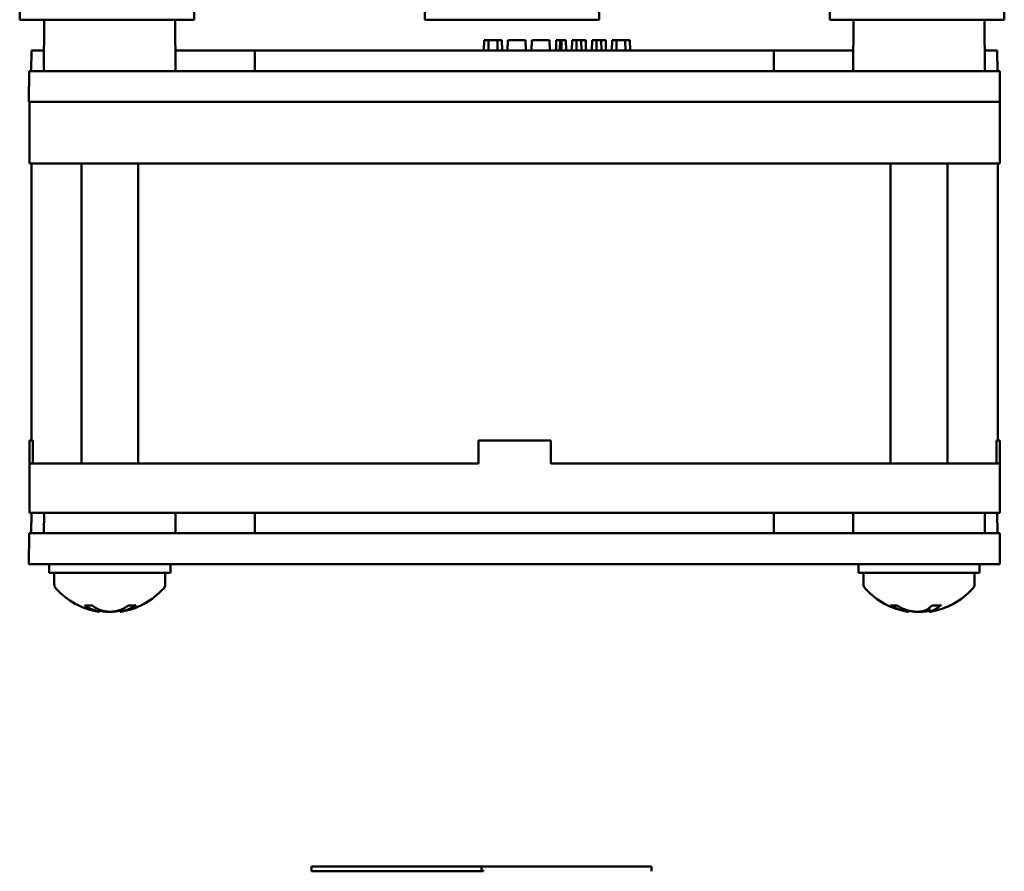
# Model space of a CAD drawing. Header units: inches. Extents: x 1 to 24, y 0.4 to 18.8.
# Tile 5 of 25: x 9.5 to 11.9, y 6.4 to 8.4. Entities that reach past the tile are written whole.
import ezdxf

# ---------------------------------------------------------------- set-up
doc = ezdxf.new("R2010")
doc.units = ezdxf.units.IN
doc.header["$LTSCALE"] = 0.8
doc.header["$MEASUREMENT"] = 0
doc.layers.add('Visible (ANSI)', color=7, linetype='Continuous', lineweight=50)

msp = doc.modelspace()

# ---------------------------------------------------------------- linework, layer by layer
at = {"layer": 'Visible (ANSI)'}
for p, q in [((9.5427, 8.4491), (9.5422, 8.5041)), ((9.9667, 8.4491), (9.9671, 8.5041)), ((10.5277, 8.4491), (10.5272, 8.5041)), ((10.9517, 8.4491), (10.9521, 8.5041)), ((11.5127, 8.4491), (11.5122, 8.5041)), ((11.9367, 8.4491), (11.9371, 8.5041)), ((9.5427, 8.4491), (9.9667, 8.4491)), ((9.6021, 8.4491), (9.601, 8.3241)), ((9.9202, 8.4491), (9.9213, 8.3241)), ((10.5277, 8.4491), (10.9517, 8.4491)), ((11.5127, 8.4491), (11.9367, 8.4491)), ((11.5706, 8.4491), (11.5695, 8.3241)), ((11.8887, 8.4491), (11.8898, 8.3241)), ((10.6715, 8.3741), (10.6717, 8.3991)), ((10.6828, 8.3991), (10.6717, 8.3991)), ((10.6827, 8.3741), (10.6828, 8.3991)), ((10.704, 8.3991), (10.6828, 8.3991)), ((10.7152, 8.3991), (10.704, 8.3991)), ((10.7041, 8.3741), (10.704, 8.3991)), ((10.7155, 8.3741), (10.7152, 8.3991)), ((10.7152, 8.3991), (10.7152, 8.3991)), ((10.7155, 8.3741), (10.7152, 8.3991)), ((10.7289, 8.3741), (10.7292, 8.3991)), ((10.7728, 8.3991), (10.7292, 8.3991)), ((10.773, 8.3741), (10.7728, 8.3991)), ((10.7872, 8.3741), (10.7876, 8.3991)), ((10.8311, 8.3991), (10.7876, 8.3991)), ((10.8313, 8.3741), (10.8311, 8.3991)), ((10.8472, 8.3741), (10.8474, 8.3991)), ((10.8565, 8.3991), (10.8474, 8.3991)), ((10.8563, 8.3741), (10.8565, 8.3991)), ((10.8597, 8.3991), (10.8565, 8.3991)), ((10.8708, 8.3991), (10.8597, 8.3991)), ((10.8598, 8.3741), (10.8597, 8.3991)), ((10.8711, 8.3741), (10.8708, 8.3991)), ((10.8855, 8.3741), (10.8857, 8.3991)), ((10.8968, 8.3991), (10.8857, 8.3991)), ((10.8967, 8.3741), (10.8968, 8.3991)), ((10.9083, 8.3991), (10.8968, 8.3991)), ((10.9193, 8.3991), (10.9083, 8.3991)), ((10.9084, 8.3741), (10.9083, 8.3991)), ((10.9195, 8.3741), (10.9193, 8.3991)), ((10.9341, 8.3741), (10.9344, 8.3991)), ((10.9454, 8.3991), (10.9344, 8.3991)), ((10.9453, 8.3741), (10.9454, 8.3991)), ((10.9569, 8.3991), (10.9454, 8.3991)), ((10.9679, 8.3991), (10.9569, 8.3991)), ((10.957, 8.3741), (10.9569, 8.3991)), ((10.9682, 8.3741), (10.9679, 8.3991)), ((10.9827, 8.3741), (10.9829, 8.3991)), ((10.994, 8.3991), (10.9829, 8.3991)), ((10.9939, 8.3741), (10.994, 8.3991)), ((11.0153, 8.3991), (10.994, 8.3991)), ((11.0264, 8.3991), (11.0153, 8.3991)), ((11.0154, 8.3741), (11.0153, 8.3991)), ((11.0268, 8.3741), (11.0264, 8.3991)), ((11.0264, 8.3991), (11.0264, 8.3991)), ((11.0268, 8.3741), (11.0264, 8.3991)), ((9.5704, 8.3241), (9.5708, 8.3741)), ((9.6014, 8.3741), (9.5708, 8.3741)), ((10.1145, 8.3741), (9.9209, 8.3741)), ((10.1143, 8.3241), (10.1145, 8.3741)), ((11.3763, 8.3741), (10.1145, 8.3741)), ((11.5699, 8.3741), (11.3763, 8.3741)), ((11.3765, 8.3241), (11.3763, 8.3741)), ((11.92, 8.3741), (11.8894, 8.3741)), ((11.9204, 8.3241), (11.92, 8.3741)), ((9.565, 8.3241), (9.5643, 8.2491)), ((9.565, 8.3241), (9.69, 8.3241)), ((9.69, 8.3241), (11.8009, 8.3241)), ((11.8009, 8.3241), (11.9259, 8.3241)), ((11.9265, 8.2491), (11.9259, 8.3241)), ((9.5662, 8.2491), (9.5643, 8.2491)), ((9.5662, 8.2491), (9.6662, 8.2491)), ((9.5662, 8.2491), (9.5662, 8.0991)), ((9.6679, 8.2491), (9.6662, 8.2491)), ((9.6893, 8.2491), (9.6679, 8.2491)), ((9.6893, 8.2491), (11.8015, 8.2491)), ((11.8229, 8.2491), (11.8015, 8.2491)), ((11.8262, 8.2491), (11.8229, 8.2491)), ((11.8262, 8.2491), (11.9262, 8.2491)), ((11.9265, 8.2491), (11.9262, 8.2491)), ((11.9262, 8.0991), (11.9262, 8.2491)), ((9.6662, 8.0991), (9.5662, 8.0991)), ((9.5712, 7.4251), (9.5712, 8.0991)), ((9.6662, 8.0991), (11.8262, 8.0991)), ((9.6922, 7.3691), (9.6922, 8.0991)), ((9.8302, 7.3691), (9.8302, 8.0991)), ((11.6607, 7.3691), (11.6607, 8.0991)), ((11.7987, 7.3691), (11.7987, 8.0991)), ((11.9262, 8.0991), (11.8262, 8.0991)), ((11.9212, 7.4251), (11.9212, 8.0991)), ((9.5745, 7.4251), (9.5662, 7.4251)), ((9.5662, 7.3691), (9.5662, 7.4251)), ((9.5745, 7.4251), (9.5745, 7.3691)), ((10.6582, 7.3691), (10.6582, 7.4251)), ((10.8342, 7.4251), (10.6582, 7.4251)), ((10.8342, 7.3691), (10.8342, 7.4251)), ((11.9262, 7.4251), (11.9179, 7.4251)), ((11.9179, 7.3691), (11.9179, 7.4251)), ((11.9262, 7.3691), (11.9262, 7.4251)), ((9.5662, 7.3691), (9.5662, 7.2491)), ((9.5662, 7.3691), (9.6662, 7.3691)), ((10.6582, 7.3691), (9.6662, 7.3691)), ((11.8262, 7.3691), (10.8342, 7.3691)), ((11.8262, 7.3691), (11.9262, 7.3691)), ((11.9262, 7.2491), (11.9262, 7.3691)), ((9.6662, 7.2491), (9.5662, 7.2491)), ((9.5704, 7.1991), (9.5708, 7.2491)), ((9.6014, 7.2491), (9.601, 7.1991)), ((11.8262, 7.2491), (9.6662, 7.2491)), ((9.9209, 7.2491), (9.9213, 7.1991)), ((10.1143, 7.1991), (10.1145, 7.2491)), ((11.3765, 7.1991), (11.3763, 7.2491)), ((11.5699, 7.2491), (11.5695, 7.1991)), ((11.9262, 7.2491), (11.8262, 7.2491)), ((11.8894, 7.2491), (11.8898, 7.1991)), ((11.9204, 7.1991), (11.92, 7.2491)), ((9.565, 7.1991), (9.5643, 7.1241)), ((9.565, 7.1991), (9.69, 7.1991)), ((9.69, 7.1991), (11.8009, 7.1991)), ((11.8009, 7.1991), (11.9259, 7.1991)), ((11.9265, 7.1241), (11.9259, 7.1991)), ((9.6893, 7.1241), (9.5643, 7.1241)), ((9.6137, 7.1241), (9.6137, 7.1031)), ((9.6893, 7.1241), (11.8015, 7.1241)), ((9.9087, 7.1241), (9.9087, 7.1031)), ((11.5822, 7.1241), (11.5822, 7.1031)), ((11.9265, 7.1241), (11.8015, 7.1241)), ((11.8772, 7.1241), (11.8772, 7.1031)), ((9.9087, 7.1031), (9.6137, 7.1031)), ((9.6262, 7.0751), (9.6262, 7.1031)), ((9.8962, 7.0751), (9.8962, 7.1031)), ((11.8772, 7.1031), (11.5822, 7.1031)), ((11.5947, 7.0751), (11.5947, 7.1031)), ((11.8647, 7.0751), (11.8647, 7.1031)), ((9.7016, 7.0233), (9.7184, 7.0233)), ((9.8067, 7.0233), (9.8226, 7.0233)), ((11.6625, 7.0233), (11.6755, 7.0233)), ((11.7625, 7.0233), (11.7818, 7.0233)), ((9.7348, 7.0081), (9.7353, 7.0136)), ((9.7356, 7.0082), (9.7358, 7.0109)), ((9.7867, 7.0082), (9.7864, 7.0126)), ((9.7875, 7.0081), (9.7871, 7.0129)), ((11.7041, 7.0082), (11.7044, 7.0108)), ((11.7043, 7.0083), (11.7045, 7.0107)), ((11.7552, 7.0082), (11.7544, 7.0172)), ((11.7551, 7.0083), (11.7548, 7.0108)), ((10.2523, 6.3881), (10.2523, 6.3803)), ((10.2523, 6.3881), (10.6696, 6.3881)), ((10.2523, 6.3763), (10.2523, 6.3803)), ((10.2523, 6.3763), (10.6696, 6.3763)), ((10.6657, 6.3881), (10.6657, 6.3803)), ((10.6657, 6.3881), (11.079, 6.3881)), ((10.6657, 6.3803), (10.6657, 6.3763)), ((10.6696, 6.3763), (10.6696, 6.3803)), ((11.079, 6.3803), (11.079, 6.3881)), ((11.079, 6.3803), (11.079, 6.3763))]:
    msp.add_line(p, q, dxfattribs=at)
for centre, radius, start, end in [((9.6412, 7.0751), 0.015, 180, 221.6116), ((9.8812, 7.0751), 0.015, 318.3884, 0), ((11.6097, 7.0751), 0.015, 180, 221.6116), ((11.8497, 7.0751), 0.015, 318.3884, 0), ((9.7612, 7.1816), 0.1755, 221.6116, 261.3682), ((9.7612, 7.1816), 0.1755, 278.6318, 318.3884), ((11.7297, 7.1816), 0.1755, 221.6116, 261.0937), ((11.7297, 7.1816), 0.1755, 278.9063, 318.3884)]:
    msp.add_arc(centre, radius, start, end, dxfattribs=at)
for centre, major_axis, ratio, start_param, end_param in [((9.7654, 7.1811), (-0.0225, -0.1739), 0.732631, 5.926149, 6.15491), ((9.7563, 7.1811), (0.0199, -0.1743), 0.641154, 5.758676, 5.987437), ((9.7658, 7.1811), (-0.0207, -0.1742), 0.675022, 0.302719, 0.53148), ((9.7571, 7.1811), (0.0236, -0.1738), 0.762447, 0.119314, 0.348075), ((11.7329, 7.1811), (-0.0291, -0.173), 0.850606, 5.973845, 6.202606), ((11.7257, 7.1811), (0.0243, -0.1737), 0.778015, 5.723277, 5.952038), ((11.735, 7.1811), (-0.0179, -0.1745), 0.51853, 0.275669, 0.50443), ((11.7247, 7.1811), (0.0195, -0.1743), 0.622171, 0.153004, 0.381765), ((9.7572, 7.1811), (0.0241, -0.1737), 0.774187, 5.943154, 5.953381), ((9.7565, 7.1811), (0.0207, -0.1742), 0.675022, 5.929666, 5.980466), ((9.7651, 7.1811), (-0.0241, -0.1737), 0.774187, 0.329804, 0.334862), ((11.7258, 7.1811), (0.0248, -0.1736), 0.786746, 5.948704, 5.948856), ((11.7336, 7.1811), (-0.0243, -0.1737), 0.778015, 0.331147, 0.334429)]:
    msp.add_ellipse(centre, major_axis=major_axis, ratio=ratio, start_param=start_param, end_param=end_param, dxfattribs=at)
for points, knots in [([(9.7016, 7.0233), (9.7011, 7.0233), (9.7005, 7.0235), (9.7, 7.0238), (9.6999, 7.0238), (9.6998, 7.0239)], [0.063402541, 0.063402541, 0.063402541, 0.063402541, 0.068700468, 0.068700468, 0.069550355, 0.069550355, 0.069550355, 0.069550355]), ([(9.8245, 7.0239), (9.8244, 7.0238), (9.8243, 7.0238), (9.8238, 7.0235), (9.8232, 7.0233), (9.8226, 7.0233)], [0.015061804, 0.015061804, 0.015061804, 0.015061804, 0.015911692, 0.015911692, 0.021209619, 0.021209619, 0.021209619, 0.021209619]), ([(11.6625, 7.0233), (11.662, 7.0233), (11.6613, 7.0235), (11.6606, 7.0238), (11.6605, 7.0238), (11.6605, 7.0239)], [0.063402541, 0.063402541, 0.063402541, 0.063402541, 0.068700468, 0.068700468, 0.069550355, 0.069550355, 0.069550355, 0.069550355]), ([(11.7833, 7.0239), (11.7832, 7.0238), (11.7831, 7.0238), (11.7827, 7.0235), (11.7822, 7.0233), (11.7818, 7.0233)], [0.015061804, 0.015061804, 0.015061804, 0.015061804, 0.015911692, 0.015911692, 0.021209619, 0.021209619, 0.021209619, 0.021209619]), ([(9.7269, 7.0107), (9.7291, 7.01), (9.7311, 7.0093), (9.7339, 7.0085), (9.7347, 7.0082), (9.7349, 7.0081), (9.7348, 7.0081), (9.7348, 7.0081)], [0, 0, 0, 0, 0.02452006, 0.02452006, 0.04904011, 0.04904011, 0.0544906, 0.0544906, 0.0544906, 0.0544906]), ([(9.7348, 7.0082), (9.7349, 7.0081), (9.7349, 7.0081), (9.7353, 7.0081), (9.7356, 7.0081), (9.7356, 7.0082)], [0.04853934, 0.04853934, 0.04853934, 0.04853934, 0.04904011, 0.04904011, 0.06341371, 0.06341371, 0.06341371, 0.06341371]), ([(9.7586, 7.0082), (9.7585, 7.0082), (9.7584, 7.0081), (9.7552, 7.0081), (9.7517, 7.0082), (9.7451, 7.0089), (9.7418, 7.0094), (9.7382, 7.0102), (9.7373, 7.0104), (9.7365, 7.0107)], [0.04815478, 0.04815478, 0.04815478, 0.04815478, 0.04904011, 0.04904011, 0.07337878, 0.07337878, 0.09771745, 0.09771745, 0.10595871, 0.10595871, 0.10595871, 0.10595871]), ([(9.7412, 7.0107), (9.7434, 7.01), (9.7462, 7.0093), (9.7524, 7.0085), (9.7557, 7.0082), (9.7597, 7.0081), (9.7604, 7.0081), (9.7612, 7.0081)], [0, 0, 0, 0, 0.02448533, 0.02448533, 0.04897067, 0.04897067, 0.05448871, 0.05448871, 0.05448871, 0.05448871]), ([(9.7811, 7.0107), (9.7789, 7.01), (9.7761, 7.0093), (9.7699, 7.0085), (9.7665, 7.0082), (9.7601, 7.0081), (9.7567, 7.0082), (9.7504, 7.0089), (9.7474, 7.0094), (9.7443, 7.0102), (9.7435, 7.0104), (9.7428, 7.0107)], [0, 0, 0, 0, 0.0245201, 0.0245201, 0.0490401, 0.0490401, 0.0733788, 0.0733788, 0.0977174, 0.0977174, 0.1059587, 0.1059587, 0.1059587, 0.1059587]), ([(9.7637, 7.0082), (9.7638, 7.0082), (9.7639, 7.0081), (9.7671, 7.0081), (9.7706, 7.0082), (9.7772, 7.0089), (9.7805, 7.0094), (9.7841, 7.0102), (9.785, 7.0104), (9.7858, 7.0107)], [0.04815413, 0.04815413, 0.04815413, 0.04815413, 0.04897067, 0.04897067, 0.07334406, 0.07334406, 0.09771745, 0.09771745, 0.10595871, 0.10595871, 0.10595871, 0.10595871]), ([(9.7875, 7.0082), (9.7875, 7.0081), (9.7874, 7.0081), (9.7867, 7.0081), (9.7865, 7.0082), (9.7872, 7.0086), (9.7873, 7.0087), (9.7874, 7.0087)], [0.04853934, 0.04853934, 0.04853934, 0.04853934, 0.04904011, 0.04904011, 0.07337878, 0.07337878, 0.07791554, 0.07791554, 0.07791554, 0.07791554]), ([(9.7875, 7.0081), (9.7875, 7.0081), (9.788, 7.0082), (9.7902, 7.0089), (9.7919, 7.0094), (9.7947, 7.0102), (9.7955, 7.0104), (9.7963, 7.0107)], [0.05157873, 0.05157873, 0.05157873, 0.05157873, 0.07337878, 0.07337878, 0.09771745, 0.09771745, 0.10595871, 0.10595871, 0.10595871, 0.10595871]), ([(11.6921, 7.0107), (11.6948, 7.01), (11.6973, 7.0093), (11.7012, 7.0085), (11.7027, 7.0082), (11.7039, 7.0081), (11.7041, 7.0081), (11.7041, 7.0082)], [0, 0, 0, 0, 0.02452006, 0.02452006, 0.04904011, 0.04904011, 0.06378778, 0.06378778, 0.06378778, 0.06378778]), ([(11.7249, 7.0081), (11.7222, 7.0081), (11.7192, 7.0083), (11.713, 7.0089), (11.7098, 7.0094), (11.7061, 7.0102), (11.7052, 7.0104), (11.7044, 7.0107)], [0.05254378, 0.05254378, 0.05254378, 0.05254378, 0.07337878, 0.07337878, 0.09771745, 0.09771745, 0.10595871, 0.10595871, 0.10595871, 0.10595871]), ([(11.7425, 7.0107), (11.7408, 7.01), (11.7384, 7.0093), (11.7329, 7.0085), (11.7298, 7.0082), (11.7235, 7.0081), (11.7201, 7.0082), (11.7134, 7.0089), (11.7102, 7.0094), (11.7066, 7.0102), (11.7057, 7.0104), (11.7048, 7.0107)], [0, 0, 0, 0, 0.0245201, 0.0245201, 0.0490401, 0.0490401, 0.0733788, 0.0733788, 0.0977174, 0.0977174, 0.1059587, 0.1059587, 0.1059587, 0.1059587]), ([(11.7297, 7.0083), (11.7307, 7.0082), (11.7317, 7.0082), (11.7358, 7.0081), (11.7392, 7.0082), (11.7459, 7.0089), (11.7491, 7.0094), (11.7528, 7.0102), (11.7537, 7.0104), (11.7545, 7.0107)], [0.04114347, 0.04114347, 0.04114347, 0.04114347, 0.04897067, 0.04897067, 0.07334406, 0.07334406, 0.09771745, 0.09771745, 0.10595871, 0.10595871, 0.10595871, 0.10595871]), ([(11.7344, 7.0081), (11.7371, 7.0081), (11.7401, 7.0083), (11.7463, 7.0089), (11.7495, 7.0094), (11.7531, 7.0102), (11.754, 7.0104), (11.7549, 7.0107)], [0.05254233, 0.05254233, 0.05254233, 0.05254233, 0.07334406, 0.07334406, 0.09771745, 0.09771745, 0.10562145, 0.10562145, 0.10562145, 0.10562145]), ([(11.7568, 7.0083), (11.7565, 7.0082), (11.7561, 7.0082), (11.7552, 7.0081), (11.755, 7.0082), (11.756, 7.0089), (11.7572, 7.0094), (11.7593, 7.0102), (11.7599, 7.0104), (11.7606, 7.0107)], [0.04114573, 0.04114573, 0.04114573, 0.04114573, 0.04904011, 0.04904011, 0.07337878, 0.07337878, 0.09771745, 0.09771745, 0.10595871, 0.10595871, 0.10595871, 0.10595871])]:
    msp.add_open_spline(points, degree=3, knots=knots, dxfattribs=at)
for points in [[(11.7038, 7.0081), (11.7041, 7.0081), (11.7042, 7.0082), (11.7043, 7.0083)], [(11.7556, 7.0081), (11.7551, 7.0081), (11.7549, 7.0082), (11.7552, 7.0084)]]:
    msp.add_open_spline(points, degree=3, dxfattribs=at)

doc.saveas('drawing.dxf')
